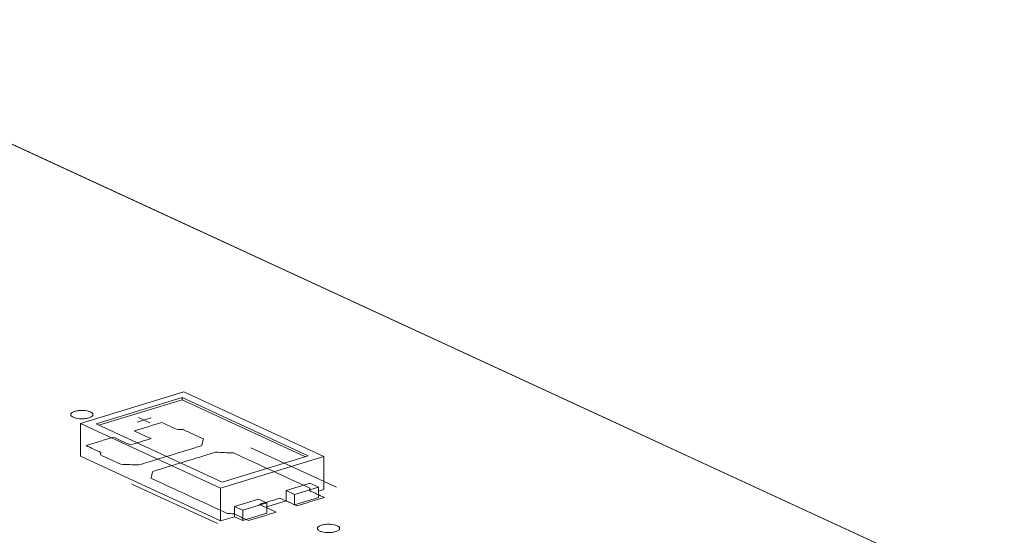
# Model space of a CAD drawing. Header units: inches. Extents: x -36 to 647, y 177 to 609.
# Tile 144 of 256: x 361 to 383, y 233 to 244. Entities that reach past the tile are written whole.
import ezdxf

# ---------------------------------------------------------------- set-up
doc = ezdxf.new("R2010")
doc.units = ezdxf.units.IN
doc.header["$MEASUREMENT"] = 0
doc.layers.add('1', color=7, linetype='Continuous')

# ---------------------------------------------------------------- blocks, each defined once
blk = doc.blocks.new('block 3786')
at = {"layer": '1', "color": 155, "lineweight": 18, "true_color": 0x4c7299}
blk.add_lwpolyline([(365.466, 234.057), (362.626, 235.368)], dxfattribs=at)
blk = doc.blocks.new('block 3787')
at = {"layer": '1', "color": 155, "lineweight": 18, "true_color": 0x4c7299}
blk.add_lwpolyline([(367.405, 234.65), (365.466, 234.057)], dxfattribs=at)
blk = doc.blocks.new('block 3788')
at = {"layer": '1', "color": 155, "lineweight": 18, "true_color": 0x4c7299}
blk.add_lwpolyline([(364.565, 235.96), (367.405, 234.65)], dxfattribs=at)
blk = doc.blocks.new('block 3789')
at = {"layer": '1', "color": 155, "lineweight": 18, "true_color": 0x4c7299}
blk.add_lwpolyline([(364.601, 236.092), (362.274, 235.381)], dxfattribs=at)
blk = doc.blocks.new('block 3790')
at = {"layer": '1', "color": 155, "lineweight": 18, "true_color": 0x4c7299}
blk.add_lwpolyline([(362.274, 235.381), (365.43, 233.925)], dxfattribs=at)
blk = doc.blocks.new('block 3791')
at = {"layer": '1', "color": 155, "lineweight": 18, "true_color": 0x4c7299}
blk.add_lwpolyline([(365.43, 233.925), (367.757, 234.636)], dxfattribs=at)
blk = doc.blocks.new('block 3792')
at = {"layer": '1', "color": 155, "lineweight": 18, "true_color": 0x4c7299}
blk.add_lwpolyline([(362.626, 235.368), (364.565, 235.96)], dxfattribs=at)
blk = doc.blocks.new('block 3793')
at = {"layer": '1', "color": 155, "lineweight": 18, "true_color": 0x4c7299}
blk.add_lwpolyline([(366.283, 233.676), (366.472, 233.589)], dxfattribs=at)
blk = doc.blocks.new('block 3794')
at = {"layer": '1', "color": 155, "lineweight": 18, "true_color": 0x4c7299}
blk.add_lwpolyline([(366.472, 233.589), (365.93, 233.423)], dxfattribs=at)
blk = doc.blocks.new('block 3795')
at = {"layer": '1', "color": 155, "lineweight": 18, "true_color": 0x4c7299}
blk.add_lwpolyline([(367.757, 234.636), (364.601, 236.092)], dxfattribs=at)
blk = doc.blocks.new('block 3796')
at = {"layer": '1', "color": 155, "lineweight": 18, "true_color": 0x4c7299}
blk.add_lwpolyline([(367.636, 233.944), (367.446, 234.032)], dxfattribs=at)
blk = doc.blocks.new('block 3797')
at = {"layer": '1', "color": 155, "lineweight": 18, "true_color": 0x4c7299}
blk.add_lwpolyline([(367.093, 233.778), (367.636, 233.944)], dxfattribs=at)
blk = doc.blocks.new('block 3798')
at = {"layer": '1', "color": 155, "lineweight": 18, "true_color": 0x4c7299}
blk.add_lwpolyline([(366.904, 233.866), (367.093, 233.778)], dxfattribs=at)
blk = doc.blocks.new('block 3933')
at = {"layer": '1', "color": 155, "lineweight": 18, "true_color": 0x4c7299}
blk.add_lwpolyline([(354.644, 244.471), (411.483, 218.251)], dxfattribs=at)
blk = doc.blocks.new('block 4167')
at = {"layer": '1', "color": 155, "lineweight": 18, "true_color": 0x4c7299}
blk.add_lwpolyline([(365.93, 233.423), (365.74, 233.51)], dxfattribs=at)
blk = doc.blocks.new('block 4991')
at = {"layer": '1', "color": 155, "lineweight": 18, "true_color": 0x4c7299}
blk.add_lwpolyline([(364.565, 235.914), (364.565, 235.96)], dxfattribs=at)
blk = doc.blocks.new('block 4992')
at = {"layer": '1', "color": 155, "lineweight": 18, "true_color": 0x4c7299}
blk.add_lwpolyline([(362.274, 235.381), (362.274, 234.64)], dxfattribs=at)
blk = doc.blocks.new('block 4993')
at = {"layer": '1', "color": 155, "lineweight": 18, "true_color": 0x4c7299}
blk.add_lwpolyline([(365.43, 233.925), (365.43, 233.184)], dxfattribs=at)
blk = doc.blocks.new('block 4994')
at = {"layer": '1', "color": 155, "lineweight": 18, "true_color": 0x4c7299}
blk.add_lwpolyline([(367.757, 234.636), (367.757, 233.895)], dxfattribs=at)
blk = doc.blocks.new('block 4995')
at = {"layer": '1', "color": 155, "lineweight": 18, "true_color": 0x4c7299}
blk.add_lwpolyline([(362.686, 235.34), (364.565, 235.914)], dxfattribs=at)
blk = doc.blocks.new('block 4996')
at = {"layer": '1', "color": 155, "lineweight": 18, "true_color": 0x4c7299}
blk.add_lwpolyline([(364.565, 235.914), (367.345, 234.631)], dxfattribs=at)
blk = doc.blocks.new('block 4997')
at = {"layer": '1', "color": 155, "lineweight": 18, "true_color": 0x4c7299}
blk.add_lwpolyline([(365.74, 233.51), (365.74, 233.279)], dxfattribs=at)
blk = doc.blocks.new('block 4998')
at = {"layer": '1', "color": 155, "lineweight": 18, "true_color": 0x4c7299}
blk.add_lwpolyline([(366.904, 233.866), (366.904, 233.634)], dxfattribs=at)
blk = doc.blocks.new('block 4999')
at = {"layer": '1', "color": 155, "lineweight": 18, "true_color": 0x4c7299}
blk.add_lwpolyline([(365.93, 233.423), (365.93, 233.191)], dxfattribs=at)
blk = doc.blocks.new('block 5000')
at = {"layer": '1', "color": 155, "lineweight": 18, "true_color": 0x4c7299}
blk.add_lwpolyline([(366.472, 233.589), (366.472, 233.357)], dxfattribs=at)
blk = doc.blocks.new('block 5001')
at = {"layer": '1', "color": 155, "lineweight": 18, "true_color": 0x4c7299}
blk.add_lwpolyline([(365.74, 233.51), (366.283, 233.676)], dxfattribs=at)
blk = doc.blocks.new('block 5002')
at = {"layer": '1', "color": 155, "lineweight": 18, "true_color": 0x4c7299}
blk.add_lwpolyline([(367.446, 234.032), (366.904, 233.866)], dxfattribs=at)
blk = doc.blocks.new('block 5003')
at = {"layer": '1', "color": 155, "lineweight": 18, "true_color": 0x4c7299}
blk.add_lwpolyline([(367.093, 233.778), (367.093, 233.547)], dxfattribs=at)
blk = doc.blocks.new('block 5004')
at = {"layer": '1', "color": 155, "lineweight": 18, "true_color": 0x4c7299}
blk.add_lwpolyline([(367.636, 233.944), (367.636, 233.713)], dxfattribs=at)
blk = doc.blocks.new('block 5005')
at = {"layer": '1', "color": 155, "lineweight": 18, "true_color": 0x4c7299}
blk.add_lwpolyline([(366.472, 233.357), (365.93, 233.191)], dxfattribs=at)
blk = doc.blocks.new('block 5006')
at = {"layer": '1', "color": 155, "lineweight": 18, "true_color": 0x4c7299}
blk.add_lwpolyline([(367.093, 233.547), (367.636, 233.713)], dxfattribs=at)
blk = doc.blocks.new('block 5007')
at = {"layer": '1', "color": 155, "lineweight": 18, "true_color": 0x4c7299}
blk.add_lwpolyline([(365.93, 233.191), (365.74, 233.279)], dxfattribs=at)
blk = doc.blocks.new('block 5008')
at = {"layer": '1', "color": 155, "lineweight": 18, "true_color": 0x4c7299}
blk.add_lwpolyline([(366.904, 233.634), (367.093, 233.547)], dxfattribs=at)
blk = doc.blocks.new('block 5009')
at = {"layer": '1', "color": 155, "lineweight": 18, "true_color": 0x4c7299}
blk.add_lwpolyline([(362.274, 234.64), (365.43, 233.184)], dxfattribs=at)
blk = doc.blocks.new('block 5010')
at = {"layer": '1', "color": 155, "lineweight": 18, "true_color": 0x4c7299}
blk.add_lwpolyline([(365.43, 233.184), (365.74, 233.279)], dxfattribs=at)
blk = doc.blocks.new('block 5011')
at = {"layer": '1', "color": 155, "lineweight": 18, "true_color": 0x4c7299}
blk.add_lwpolyline([(367.636, 233.858), (367.757, 233.895)], dxfattribs=at)
blk = doc.blocks.new('block 5012')
at = {"layer": '1', "color": 155, "lineweight": 18, "true_color": 0x4c7299}
blk.add_lwpolyline([(366.472, 233.502), (366.904, 233.634)], dxfattribs=at)
blk = doc.blocks.new('block 5819')
at = {"layer": '1', "color": 18, "lineweight": 13, "true_color": 0x4c0000}
blk.add_lwpolyline([(365.363, 233.124), (363.432, 234.015)], dxfattribs=at)
blk = doc.blocks.new('block 5835')
at = {"layer": '1', "color": 18, "lineweight": 13, "true_color": 0x4c0000}
blk.add_lwpolyline([(365.363, 233.124), (363.432, 234.015)], dxfattribs=at)
blk = doc.blocks.new('block 5904')
at = {"layer": '1', "color": 18, "lineweight": 13, "true_color": 0x4c0000}
blk.add_lwpolyline([(354.644, 244.471), (437.69, 206.162)], dxfattribs=at)
blk = doc.blocks.new('block 5905')
at = {"layer": '1', "color": 18, "lineweight": 13, "true_color": 0x4c0000}
blk.add_lwpolyline([(354.644, 244.471), (437.69, 206.162)], dxfattribs=at)
blk = doc.blocks.new('block 5917')
at = {"layer": '1', "color": 18, "lineweight": 13, "true_color": 0x4c0000}
blk.add_lwpolyline([(368.042, 233.942), (366.11, 234.833)], dxfattribs=at)
blk = doc.blocks.new('block 5925')
at = {"layer": '1', "color": 18, "lineweight": 13, "true_color": 0x4c0000}
blk.add_lwpolyline([(363.553, 235.408), (363.863, 235.502)], dxfattribs=at)
blk = doc.blocks.new('block 5938')
at = {"layer": '1', "color": 18, "lineweight": 13, "true_color": 0x4c0000}
blk.add_lwpolyline([(363.582, 235.513), (363.834, 235.396)], dxfattribs=at)
blk = doc.blocks.new('block 5961')
at = {"layer": '1', "color": 18, "lineweight": 13, "true_color": 0x4c0000}
blk.add_lwpolyline([(363.582, 235.513), (363.834, 235.396)], dxfattribs=at)
blk = doc.blocks.new('block 5963')
at = {"layer": '1', "color": 18, "lineweight": 13, "true_color": 0x4c0000}
blk.add_lwpolyline([(368.042, 233.942), (366.11, 234.833)], dxfattribs=at)
blk = doc.blocks.new('block 5975')
at = {"layer": '1', "color": 18, "lineweight": 13, "true_color": 0x4c0000}
blk.add_lwpolyline([(363.553, 235.408), (363.863, 235.502)], dxfattribs=at)
blk = doc.blocks.new('block 9164')
at = {"layer": '1', "color": 18, "lineweight": 13, "true_color": 0x4c0000}
blk.add_lwpolyline([(356.529, 243.601), (403.75, 221.818), (427.36, 210.927)], dxfattribs=at)
blk = doc.blocks.new('block 9244')
at = {"layer": '1', "color": 18, "lineweight": 13, "true_color": 0x4c0000}
blk.add_open_spline([(365.041, 235.029), (365.028, 234.978), (365.014, 234.928), (365.001, 234.877), (364.529, 234.733), (364.057, 234.589), (363.586, 234.444), (363.45, 234.45), (363.315, 234.455), (363.18, 234.46), (363.027, 234.531), (362.875, 234.601), (362.723, 234.671), (362.726, 234.689), (362.73, 234.708), (362.733, 234.726), (362.622, 234.777), (362.51, 234.829), (362.398, 234.88), (362.605, 234.944), (362.812, 235.007), (363.019, 235.07), (363.145, 235.012), (363.271, 234.953), (363.398, 234.895), (363.553, 234.943), (363.708, 234.99), (363.863, 235.037), (363.737, 235.096), (363.61, 235.154), (363.484, 235.212), (363.691, 235.275), (363.898, 235.338), (364.105, 235.402), (364.216, 235.35), (364.328, 235.299), (364.439, 235.247), (364.488, 235.245), (364.536, 235.242), (364.585, 235.24), (364.737, 235.17), (364.889, 235.099), (365.041, 235.029)], degree=3, knots=[0, 0, 0, 0, 1, 1, 1, 2, 2, 2, 3, 3, 3, 4, 4, 4, 5, 5, 5, 6, 6, 6, 7, 7, 7, 8, 8, 8, 9, 9, 9, 10, 10, 10, 11, 11, 11, 12, 12, 12, 13, 13, 13, 14, 14, 14, 14], dxfattribs=at)
blk = doc.blocks.new('block 9265')
at = {"layer": '1', "color": 18, "lineweight": 13, "true_color": 0x4c0000}
blk.add_open_spline([(365.041, 235.029), (365.028, 234.978), (365.014, 234.928), (365.001, 234.877), (364.529, 234.733), (364.057, 234.589), (363.586, 234.444), (363.45, 234.45), (363.315, 234.455), (363.18, 234.46), (363.027, 234.531), (362.875, 234.601), (362.723, 234.671), (362.726, 234.689), (362.73, 234.708), (362.733, 234.726), (362.622, 234.777), (362.51, 234.829), (362.398, 234.88), (362.605, 234.944), (362.812, 235.007), (363.019, 235.07), (363.145, 235.012), (363.271, 234.953), (363.398, 234.895), (363.553, 234.943), (363.708, 234.99), (363.863, 235.037), (363.737, 235.096), (363.61, 235.154), (363.484, 235.212), (363.691, 235.275), (363.898, 235.338), (364.105, 235.402), (364.216, 235.35), (364.328, 235.299), (364.439, 235.247), (364.488, 235.245), (364.536, 235.242), (364.585, 235.24), (364.737, 235.17), (364.889, 235.099), (365.041, 235.029)], degree=3, knots=[0, 0, 0, 0, 1, 1, 1, 2, 2, 2, 3, 3, 3, 4, 4, 4, 5, 5, 5, 6, 6, 6, 7, 7, 7, 8, 8, 8, 9, 9, 9, 10, 10, 10, 11, 11, 11, 12, 12, 12, 13, 13, 13, 14, 14, 14, 14], dxfattribs=at)
blk = doc.blocks.new('block 9320')
at = {"layer": '1', "color": 18, "lineweight": 13, "true_color": 0x4c0000}
blk.add_open_spline([(367.145, 233.523), (367.352, 233.586), (367.559, 233.65), (367.766, 233.713), (367.654, 233.764), (367.543, 233.816), (367.431, 233.867), (367.434, 233.886), (367.438, 233.904), (367.441, 233.922), (366.868, 234.186), (366.295, 234.451), (365.722, 234.715), (365.587, 234.72), (365.452, 234.726), (365.316, 234.731), (364.845, 234.587), (364.373, 234.443), (363.901, 234.299), (363.888, 234.248), (363.874, 234.197), (363.861, 234.146), (364.434, 233.882), (365.007, 233.618), (365.58, 233.353), (365.628, 233.351), (365.676, 233.348), (365.725, 233.346), (365.836, 233.294), (365.948, 233.243), (366.059, 233.191), (366.266, 233.255), (366.473, 233.318), (366.68, 233.381), (366.554, 233.439), (366.427, 233.498), (366.301, 233.556), (366.456, 233.603), (366.611, 233.651), (366.767, 233.698), (366.893, 233.64), (367.019, 233.581), (367.145, 233.523)], degree=3, knots=[0, 0, 0, 0, 1, 1, 1, 2, 2, 2, 3, 3, 3, 4, 4, 4, 5, 5, 5, 6, 6, 6, 7, 7, 7, 8, 8, 8, 9, 9, 9, 10, 10, 10, 11, 11, 11, 12, 12, 12, 13, 13, 13, 14, 14, 14, 14], dxfattribs=at)
blk = doc.blocks.new('block 9322')
at = {"layer": '1', "color": 18, "lineweight": 13, "true_color": 0x4c0000}
blk.add_open_spline([(365.041, 235.029), (365.028, 234.978), (365.014, 234.928), (365.001, 234.877), (364.529, 234.733), (364.057, 234.589), (363.586, 234.444), (363.45, 234.45), (363.315, 234.455), (363.18, 234.46), (363.027, 234.531), (362.875, 234.601), (362.723, 234.671), (362.726, 234.689), (362.73, 234.708), (362.733, 234.726), (362.622, 234.777), (362.51, 234.829), (362.398, 234.88), (362.605, 234.944), (362.812, 235.007), (363.019, 235.07), (363.145, 235.012), (363.271, 234.953), (363.398, 234.895), (363.553, 234.943), (363.708, 234.99), (363.863, 235.037), (363.737, 235.096), (363.61, 235.154), (363.484, 235.212), (363.691, 235.275), (363.898, 235.338), (364.105, 235.402), (364.216, 235.35), (364.328, 235.299), (364.439, 235.247), (364.488, 235.245), (364.536, 235.242), (364.585, 235.24), (364.737, 235.17), (364.889, 235.099), (365.041, 235.029)], degree=3, knots=[0, 0, 0, 0, 1, 1, 1, 2, 2, 2, 3, 3, 3, 4, 4, 4, 5, 5, 5, 6, 6, 6, 7, 7, 7, 8, 8, 8, 9, 9, 9, 10, 10, 10, 11, 11, 11, 12, 12, 12, 13, 13, 13, 14, 14, 14, 14], dxfattribs=at)
blk = doc.blocks.new('block 9344')
at = {"layer": '1', "color": 18, "lineweight": 13, "true_color": 0x4c0000}
blk.add_open_spline([(365.041, 235.029), (365.028, 234.978), (365.014, 234.928), (365.001, 234.877), (364.529, 234.733), (364.057, 234.589), (363.586, 234.444), (363.45, 234.45), (363.315, 234.455), (363.18, 234.46), (363.027, 234.531), (362.875, 234.601), (362.723, 234.671), (362.726, 234.689), (362.73, 234.708), (362.733, 234.726), (362.622, 234.777), (362.51, 234.829), (362.398, 234.88), (362.605, 234.944), (362.812, 235.007), (363.019, 235.07), (363.145, 235.012), (363.271, 234.953), (363.398, 234.895), (363.553, 234.943), (363.708, 234.99), (363.863, 235.037), (363.737, 235.096), (363.61, 235.154), (363.484, 235.212), (363.691, 235.275), (363.898, 235.338), (364.105, 235.402), (364.216, 235.35), (364.328, 235.299), (364.439, 235.247), (364.488, 235.245), (364.536, 235.242), (364.585, 235.24), (364.737, 235.17), (364.889, 235.099), (365.041, 235.029)], degree=3, knots=[0, 0, 0, 0, 1, 1, 1, 2, 2, 2, 3, 3, 3, 4, 4, 4, 5, 5, 5, 6, 6, 6, 7, 7, 7, 8, 8, 8, 9, 9, 9, 10, 10, 10, 11, 11, 11, 12, 12, 12, 13, 13, 13, 14, 14, 14, 14], dxfattribs=at)
blk = doc.blocks.new('block 9406')
at = {"layer": '1', "color": 18, "lineweight": 13, "true_color": 0x4c0000}
blk.add_open_spline([(367.145, 233.523), (367.352, 233.586), (367.559, 233.65), (367.766, 233.713), (367.654, 233.764), (367.543, 233.816), (367.431, 233.867), (367.434, 233.886), (367.438, 233.904), (367.441, 233.922), (366.868, 234.186), (366.295, 234.451), (365.722, 234.715), (365.587, 234.72), (365.452, 234.726), (365.316, 234.731), (364.845, 234.587), (364.373, 234.443), (363.901, 234.299), (363.888, 234.248), (363.874, 234.197), (363.861, 234.146), (364.434, 233.882), (365.007, 233.618), (365.58, 233.353), (365.628, 233.351), (365.676, 233.348), (365.725, 233.346), (365.836, 233.294), (365.948, 233.243), (366.059, 233.191), (366.266, 233.255), (366.473, 233.318), (366.68, 233.381), (366.554, 233.439), (366.427, 233.498), (366.301, 233.556), (366.456, 233.603), (366.611, 233.651), (366.767, 233.698), (366.893, 233.64), (367.019, 233.581), (367.145, 233.523)], degree=3, knots=[0, 0, 0, 0, 1, 1, 1, 2, 2, 2, 3, 3, 3, 4, 4, 4, 5, 5, 5, 6, 6, 6, 7, 7, 7, 8, 8, 8, 9, 9, 9, 10, 10, 10, 11, 11, 11, 12, 12, 12, 13, 13, 13, 14, 14, 14, 14], dxfattribs=at)
blk = doc.blocks.new('block 9427')
at = {"layer": '1', "color": 18, "lineweight": 13, "true_color": 0x4c0000}
blk.add_open_spline([(367.145, 233.523), (367.352, 233.586), (367.559, 233.65), (367.766, 233.713), (367.654, 233.764), (367.543, 233.816), (367.431, 233.867), (367.434, 233.886), (367.438, 233.904), (367.441, 233.922), (366.868, 234.186), (366.295, 234.451), (365.722, 234.715), (365.587, 234.72), (365.452, 234.726), (365.316, 234.731), (364.845, 234.587), (364.373, 234.443), (363.901, 234.299), (363.888, 234.248), (363.874, 234.197), (363.861, 234.146), (364.434, 233.882), (365.007, 233.618), (365.58, 233.353), (365.628, 233.351), (365.676, 233.348), (365.725, 233.346), (365.836, 233.294), (365.948, 233.243), (366.059, 233.191), (366.266, 233.255), (366.473, 233.318), (366.68, 233.381), (366.554, 233.439), (366.427, 233.498), (366.301, 233.556), (366.456, 233.603), (366.611, 233.651), (366.767, 233.698), (366.893, 233.64), (367.019, 233.581), (367.145, 233.523)], degree=3, knots=[0, 0, 0, 0, 1, 1, 1, 2, 2, 2, 3, 3, 3, 4, 4, 4, 5, 5, 5, 6, 6, 6, 7, 7, 7, 8, 8, 8, 9, 9, 9, 10, 10, 10, 11, 11, 11, 12, 12, 12, 13, 13, 13, 14, 14, 14, 14], dxfattribs=at)
blk = doc.blocks.new('block 9478')
at = {"layer": '1', "color": 18, "lineweight": 13, "true_color": 0x4c0000}
blk.add_open_spline([(367.145, 233.523), (367.352, 233.586), (367.559, 233.65), (367.766, 233.713), (367.654, 233.764), (367.543, 233.816), (367.431, 233.867), (367.434, 233.886), (367.438, 233.904), (367.441, 233.922), (366.868, 234.186), (366.295, 234.451), (365.722, 234.715), (365.587, 234.72), (365.452, 234.726), (365.316, 234.731), (364.845, 234.587), (364.373, 234.443), (363.901, 234.299), (363.888, 234.248), (363.874, 234.197), (363.861, 234.146), (364.434, 233.882), (365.007, 233.618), (365.58, 233.353), (365.628, 233.351), (365.676, 233.348), (365.725, 233.346), (365.836, 233.294), (365.948, 233.243), (366.059, 233.191), (366.266, 233.255), (366.473, 233.318), (366.68, 233.381), (366.554, 233.439), (366.427, 233.498), (366.301, 233.556), (366.456, 233.603), (366.611, 233.651), (366.767, 233.698), (366.893, 233.64), (367.019, 233.581), (367.145, 233.523)], degree=3, knots=[0, 0, 0, 0, 1, 1, 1, 2, 2, 2, 3, 3, 3, 4, 4, 4, 5, 5, 5, 6, 6, 6, 7, 7, 7, 8, 8, 8, 9, 9, 9, 10, 10, 10, 11, 11, 11, 12, 12, 12, 13, 13, 13, 14, 14, 14, 14], dxfattribs=at)
blk = doc.blocks.new('block 9548')
at = {"layer": '1', "color": 18, "lineweight": 13, "true_color": 0x4c0000}
blk.add_lwpolyline([(356.529, 243.601), (403.75, 221.818), (427.36, 210.927)], dxfattribs=at)
blk = doc.blocks.new('block 9722')
at = {"layer": '1', "color": 18, "lineweight": 13, "true_color": 0x4c0000}
blk.add_lwpolyline([(362.147, 235.651), (362.166, 235.656), (362.187, 235.661), (362.209, 235.664), (362.232, 235.668), (362.257, 235.67), (362.282, 235.671), (362.331, 235.671), (362.356, 235.67), (362.379, 235.667), (362.423, 235.661), (362.444, 235.656), (362.463, 235.65), (362.482, 235.644), (362.499, 235.637), (362.514, 235.629), (362.526, 235.621), (362.537, 235.613), (362.545, 235.604), (362.55, 235.596), (362.554, 235.587), (362.555, 235.578), (362.554, 235.569), (362.55, 235.559), (362.544, 235.55), (362.535, 235.541), (362.524, 235.533), (362.512, 235.525), (362.497, 235.518), (362.48, 235.511), (362.463, 235.505), (362.444, 235.5), (362.423, 235.495), (362.4, 235.491), (362.377, 235.488), (362.353, 235.486), (362.328, 235.484), (362.278, 235.484), (362.254, 235.486), (362.231, 235.488), (362.187, 235.495), (362.166, 235.5), (362.146, 235.505), (362.128, 235.511), (362.111, 235.518), (362.096, 235.526), (362.083, 235.534), (362.073, 235.543), (362.065, 235.551), (362.059, 235.56), (362.056, 235.569), (362.055, 235.578), (362.056, 235.587), (362.059, 235.596), (362.066, 235.605), (362.074, 235.614), (362.085, 235.623), (362.098, 235.631), (362.113, 235.638), (362.129, 235.645), (362.147, 235.651)], dxfattribs=at)
blk = doc.blocks.new('block 9733')
at = {"layer": '1', "color": 18, "lineweight": 13, "true_color": 0x4c0000}
blk.add_lwpolyline([(367.702, 233.088), (367.721, 233.094), (367.741, 233.098), (367.764, 233.102), (367.787, 233.105), (367.811, 233.108), (367.836, 233.109), (367.886, 233.109), (367.91, 233.107), (367.934, 233.105), (367.977, 233.098), (367.998, 233.093), (368.018, 233.088), (368.037, 233.082), (368.053, 233.075), (368.068, 233.067), (368.081, 233.059), (368.091, 233.051), (368.099, 233.042), (368.105, 233.033), (368.108, 233.024), (368.11, 233.015), (368.108, 233.006), (368.105, 232.997), (368.099, 232.988), (368.09, 232.979), (368.079, 232.971), (368.066, 232.963), (368.051, 232.955), (368.035, 232.949), (368.017, 232.943), (367.998, 232.937), (367.977, 232.933), (367.955, 232.929), (367.932, 232.926), (367.907, 232.923), (367.883, 232.922), (367.833, 232.922), (367.809, 232.923), (367.785, 232.926), (367.742, 232.933), (367.721, 232.937), (367.701, 232.943), (367.682, 232.949), (367.665, 232.956), (367.651, 232.964), (367.638, 232.972), (367.628, 232.98), (367.62, 232.989), (367.614, 232.998), (367.611, 233.006), (367.609, 233.015), (367.611, 233.025), (367.614, 233.034), (367.62, 233.043), (367.629, 233.052), (367.64, 233.06), (367.653, 233.068), (367.668, 233.076), (367.684, 233.082), (367.702, 233.088)], dxfattribs=at)
blk = doc.blocks.new('block 9738')
at = {"layer": '1', "color": 18, "lineweight": 13, "true_color": 0x4c0000}
blk.add_lwpolyline([(362.147, 235.651), (362.166, 235.656), (362.187, 235.661), (362.209, 235.664), (362.232, 235.668), (362.257, 235.67), (362.282, 235.671), (362.331, 235.671), (362.356, 235.67), (362.379, 235.667), (362.423, 235.661), (362.444, 235.656), (362.463, 235.65), (362.482, 235.644), (362.499, 235.637), (362.514, 235.629), (362.526, 235.621), (362.537, 235.613), (362.545, 235.604), (362.55, 235.596), (362.554, 235.587), (362.555, 235.578), (362.554, 235.569), (362.55, 235.559), (362.544, 235.55), (362.535, 235.541), (362.524, 235.533), (362.512, 235.525), (362.497, 235.518), (362.48, 235.511), (362.463, 235.505), (362.444, 235.5), (362.423, 235.495), (362.4, 235.491), (362.377, 235.488), (362.353, 235.486), (362.328, 235.484), (362.278, 235.484), (362.254, 235.486), (362.231, 235.488), (362.187, 235.495), (362.166, 235.5), (362.146, 235.505), (362.128, 235.511), (362.111, 235.518), (362.096, 235.526), (362.083, 235.534), (362.073, 235.543), (362.065, 235.551), (362.059, 235.56), (362.056, 235.569), (362.055, 235.578), (362.056, 235.587), (362.059, 235.596), (362.066, 235.605), (362.074, 235.614), (362.085, 235.623), (362.098, 235.631), (362.113, 235.638), (362.129, 235.645), (362.147, 235.651)], dxfattribs=at)
blk = doc.blocks.new('block 9759')
at = {"layer": '1', "color": 18, "lineweight": 13, "true_color": 0x4c0000}
blk.add_lwpolyline([(367.702, 233.088), (367.721, 233.094), (367.741, 233.098), (367.764, 233.102), (367.787, 233.105), (367.811, 233.108), (367.836, 233.109), (367.886, 233.109), (367.91, 233.107), (367.934, 233.105), (367.977, 233.098), (367.998, 233.093), (368.018, 233.088), (368.037, 233.082), (368.053, 233.075), (368.068, 233.067), (368.081, 233.059), (368.091, 233.051), (368.099, 233.042), (368.105, 233.033), (368.108, 233.024), (368.11, 233.015), (368.108, 233.006), (368.105, 232.997), (368.099, 232.988), (368.09, 232.979), (368.079, 232.971), (368.066, 232.963), (368.051, 232.955), (368.035, 232.949), (368.017, 232.943), (367.998, 232.937), (367.977, 232.933), (367.955, 232.929), (367.932, 232.926), (367.907, 232.923), (367.883, 232.922), (367.833, 232.922), (367.809, 232.923), (367.785, 232.926), (367.742, 232.933), (367.721, 232.937), (367.701, 232.943), (367.682, 232.949), (367.665, 232.956), (367.651, 232.964), (367.638, 232.972), (367.628, 232.98), (367.62, 232.989), (367.614, 232.998), (367.611, 233.006), (367.609, 233.015), (367.611, 233.025), (367.614, 233.034), (367.62, 233.043), (367.629, 233.052), (367.64, 233.06), (367.653, 233.068), (367.668, 233.076), (367.684, 233.082), (367.702, 233.088)], dxfattribs=at)

msp = doc.modelspace()

# ---------------------------------------------------------------- block references
at = {"layer": '1'}
for name in ['block 9164', 'block 9548', 'block 3933', 'block 5904', 'block 5905', 'block 3789', 'block 3792', 'block 3788', 'block 4991', 'block 3795', 'block 4995', 'block 4996', 'block 9722', 'block 9738', 'block 5938', 'block 5961', 'block 3790', 'block 4992', 'block 9244', 'block 9265', 'block 9322', 'block 9344', 'block 3786', 'block 5925', 'block 5975', 'block 5009', 'block 9320', 'block 9406', 'block 9427', 'block 9478', 'block 3791', 'block 3787', 'block 5917', 'block 5963', 'block 4994', 'block 5819', 'block 5835', 'block 5002', 'block 3796', 'block 4993', 'block 3798', 'block 4998', 'block 3797', 'block 5003', 'block 5004', 'block 5011', 'block 5001', 'block 3794', 'block 3793', 'block 5012', 'block 5000', 'block 5008', 'block 5006', 'block 4167', 'block 4997', 'block 4999', 'block 5005', 'block 5010', 'block 5007', 'block 9733', 'block 9759']:
    msp.add_blockref(name, (0, 0), dxfattribs=at)

doc.saveas('drawing.dxf')
